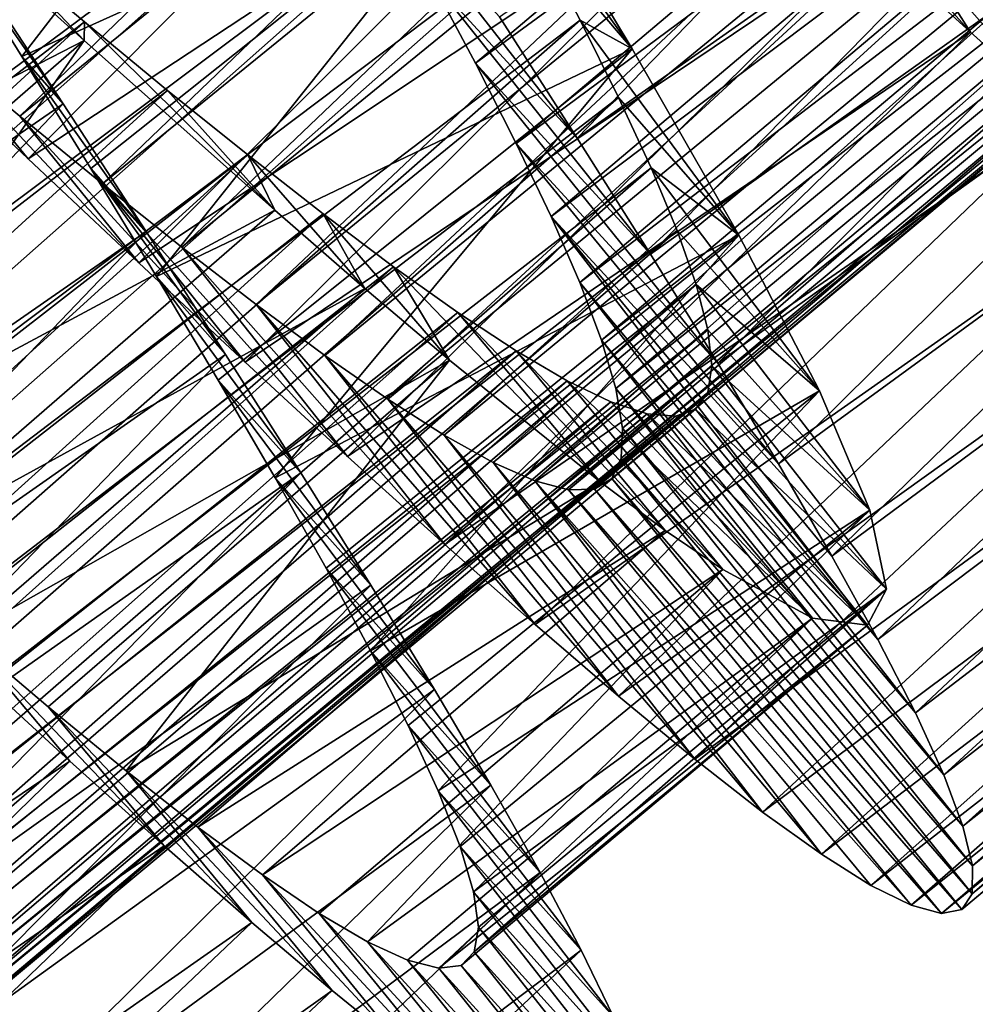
# Model space of a CAD drawing. Header units: millimetres. Extents: x -223 to 138, y -45 to 391.
# Tile 111 of 256: x -208.56 to -204.43, y 66.73 to 70.99. Entities that reach past the tile are written whole.
import ezdxf

# ---------------------------------------------------------------- set-up
doc = ezdxf.new("R2010")
doc.units = ezdxf.units.MM
doc.header["$LTSCALE"] = 65.185185
for name, color, linetype in [('601', 7, 'CONTINUOUS'), ('602', 7, 'CONTINUOUS'), ('603', 7, 'CONTINUOUS'), ('621', 7, 'CONTINUOUS'), ('622', 7, 'CONTINUOUS'), ('623', 7, 'CONTINUOUS')]:
    doc.layers.add(name, color=color, linetype=linetype)

msp = doc.modelspace()

# ---------------------------------------------------------------- linework, layer by layer
at = {"layer": '601', "color": 7, "linetype": 'CONTINUOUS', "true_color": 0xaaaaaa}
for points in [[(-206.488, 70.9973, -46.4356), (-206.152, 70.473, -46.1342), (-207.0072, 71.5675, -44.1504), (-206.488, 70.9973, -46.4356)], [(-207.0072, 71.5675, -44.1504), (-206.152, 70.473, -46.1342), (-206.7904, 71.1715, -43.9078), (-207.0072, 71.5675, -44.1504)], [(-206.152, 70.473, -46.1342), (-205.8353, 69.9712, -45.7719), (-206.7904, 71.1715, -43.9078), (-206.152, 70.473, -46.1342)], [(-206.7904, 71.1715, -43.9078), (-205.8353, 69.9712, -45.7719), (-206.5918, 70.797, -43.6176), (-206.7904, 71.1715, -43.9078)], [(-208.5259, 70.3839, -33.2683), (-209.0176, 70.8501, -33.1121), (-208.9338, 70.8773, -35.5813), (-208.5259, 70.3839, -33.2683)], [(-208.0484, 69.9342, -33.4887), (-208.5259, 70.3839, -33.2683), (-208.9338, 70.8773, -35.5813), (-208.0484, 69.9342, -33.4887)], [(-208.5624, 70.5685, -35.7472), (-208.0484, 69.9342, -33.4887), (-208.9338, 70.8773, -35.5813), (-208.5624, 70.5685, -35.7472)], [(-205.8353, 69.9712, -45.7719), (-205.5436, 69.4995, -45.3543), (-206.5918, 70.797, -43.6176), (-205.8353, 69.9712, -45.7719)], [(-206.5918, 70.797, -43.6176), (-205.5436, 69.4995, -45.3543), (-206.4159, 70.4503, -43.2852), (-206.5918, 70.797, -43.6176)], [(-207.5877, 69.5043, -33.7718), (-208.0484, 69.9342, -33.4887), (-208.5624, 70.5685, -35.7472), (-207.5877, 69.5043, -33.7718)], [(-208.2048, 70.276, -35.9642), (-207.5877, 69.5043, -33.7718), (-208.5624, 70.5685, -35.7472), (-208.2048, 70.276, -35.9642)], [(-205.5436, 69.4995, -45.3543), (-205.2815, 69.0641, -44.8878), (-206.4159, 70.4503, -43.2852), (-205.5436, 69.4995, -45.3543)], [(-206.4159, 70.4503, -43.2852), (-205.2815, 69.0641, -44.8878), (-206.2651, 70.1339, -42.9137), (-206.4159, 70.4503, -43.2852)], [(-207.1447, 69.0962, -34.1166), (-207.5877, 69.5043, -33.7718), (-208.2048, 70.276, -35.9642), (-207.1447, 69.0962, -34.1166)], [(-207.8619, 70.0022, -36.2312), (-207.1447, 69.0962, -34.1166), (-208.2048, 70.276, -35.9642), (-207.8619, 70.0022, -36.2312)], [(-205.0502, 68.6653, -44.3733), (-204.8513, 68.3046, -43.8132), (-206.2651, 70.1339, -42.9137), (-205.0502, 68.6653, -44.3733)], [(-206.2651, 70.1339, -42.9137), (-204.8513, 68.3046, -43.8132), (-206.1411, 69.8488, -42.5052), (-206.2651, 70.1339, -42.9137)], [(-205.2815, 69.0641, -44.8878), (-205.0502, 68.6653, -44.3733), (-206.2651, 70.1339, -42.9137), (-205.2815, 69.0641, -44.8878)], [(-206.7244, 68.7155, -34.5189), (-207.1447, 69.0962, -34.1166), (-207.8619, 70.0022, -36.2312), (-206.7244, 68.7155, -34.5189)], [(-207.5402, 69.7532, -36.5427), (-206.7244, 68.7155, -34.5189), (-207.8619, 70.0022, -36.2312), (-207.5402, 69.7532, -36.5427)], [(-204.8513, 68.3046, -43.8132), (-204.689, 67.9878, -43.2168), (-206.1411, 69.8488, -42.5052), (-204.8513, 68.3046, -43.8132)], [(-206.1411, 69.8488, -42.5052), (-204.689, 67.9878, -43.2168), (-206.0469, 69.5997, -42.0671), (-206.1411, 69.8488, -42.5052)], [(-206.3332, 68.369, -34.9721), (-206.7244, 68.7155, -34.5189), (-207.5402, 69.7532, -36.5427), (-206.3332, 68.369, -34.9721)], [(-207.2431, 69.5333, -36.8945), (-206.3332, 68.369, -34.9721), (-207.5402, 69.7532, -36.5427), (-207.2431, 69.5333, -36.8945)], [(-204.689, 67.9878, -43.2168), (-204.566, 67.7187, -42.5923), (-206.0469, 69.5997, -42.0671), (-204.689, 67.9878, -43.2168)], [(-206.0469, 69.5997, -42.0671), (-204.566, 67.7187, -42.5923), (-205.9849, 69.3898, -41.607), (-206.0469, 69.5997, -42.0671)], [(-205.9726, 68.0591, -35.4736), (-206.3332, 68.369, -34.9721), (-207.2431, 69.5333, -36.8945), (-205.9726, 68.0591, -35.4736)], [(-206.9712, 69.344, -37.2851), (-205.9726, 68.0591, -35.4736), (-207.2431, 69.5333, -36.8945), (-206.9712, 69.344, -37.2851)], [(-204.566, 67.7187, -42.5923), (-204.4833, 67.4977, -41.9422), (-205.9849, 69.3898, -41.607), (-204.566, 67.7187, -42.5923)], [(-205.9849, 69.3898, -41.607), (-204.4833, 67.4977, -41.9422), (-205.9559, 69.219, -41.1258), (-205.9849, 69.3898, -41.607)], [(-205.6435, 67.7874, -36.0215), (-205.9726, 68.0591, -35.4736), (-206.9712, 69.344, -37.2851), (-205.6435, 67.7874, -36.0215)], [(-206.7271, 69.1884, -37.7095), (-205.6435, 67.7874, -36.0215), (-206.9712, 69.344, -37.2851), (-206.7271, 69.1884, -37.7095)], [(-205.9559, 69.219, -41.1258), (-204.442, 67.3257, -41.27), (-205.9611, 69.0885, -40.6287), (-205.9559, 69.219, -41.1258)], [(-204.4833, 67.4977, -41.9422), (-204.442, 67.3257, -41.27), (-205.9559, 69.219, -41.1258), (-204.4833, 67.4977, -41.9422)], [(-205.3496, 67.5581, -36.6085), (-205.6435, 67.7874, -36.0215), (-206.7271, 69.1884, -37.7095), (-205.3496, 67.5581, -36.6085)], [(-206.5147, 69.0702, -38.1598), (-205.3496, 67.5581, -36.6085), (-206.7271, 69.1884, -37.7095), (-206.5147, 69.0702, -38.1598)], [(-205.9611, 69.0885, -40.6287), (-204.4433, 67.205, -40.5863), (-206.0014, 69.0006, -40.1264), (-205.9611, 69.0885, -40.6287)], [(-204.442, 67.3257, -41.27), (-204.4433, 67.205, -40.5863), (-205.9611, 69.0885, -40.6287), (-204.442, 67.3257, -41.27)], [(-205.0956, 67.3756, -37.2242), (-205.3496, 67.5581, -36.6085), (-206.5147, 69.0702, -38.1598), (-205.0956, 67.3756, -37.2242)], [(-206.3351, 68.9911, -38.6318), (-205.0956, 67.3756, -37.2242), (-206.5147, 69.0702, -38.1598), (-206.3351, 68.9911, -38.6318)], [(-206.0014, 69.0006, -40.1264), (-204.4878, 67.1364, -39.9002), (-206.0771, 68.9554, -39.6232), (-206.0014, 69.0006, -40.1264)], [(-204.4433, 67.205, -40.5863), (-204.4878, 67.1364, -39.9002), (-206.0014, 69.0006, -40.1264), (-204.4433, 67.205, -40.5863)], [(-204.8817, 67.2411, -37.8658), (-205.0956, 67.3756, -37.2242), (-206.3351, 68.9911, -38.6318), (-204.8817, 67.2411, -37.8658)], [(-204.7077, 67.1552, -38.5323), (-204.8817, 67.2411, -37.8658), (-206.3351, 68.9911, -38.6318), (-204.7077, 67.1552, -38.5323)], [(-206.1887, 68.9524, -39.1222), (-204.7077, 67.1552, -38.5323), (-206.3351, 68.9911, -38.6318), (-206.1887, 68.9524, -39.1222)], [(-206.0771, 68.9554, -39.6232), (-204.576, 67.12, -39.2141), (-206.1887, 68.9524, -39.1222), (-206.0771, 68.9554, -39.6232)], [(-204.576, 67.12, -39.2141), (-204.7077, 67.1552, -38.5323), (-206.1887, 68.9524, -39.1222), (-204.576, 67.12, -39.2141)], [(-204.4878, 67.1364, -39.9002), (-204.576, 67.12, -39.2141), (-206.0771, 68.9554, -39.6232), (-204.4878, 67.1364, -39.9002)]]:
    msp.add_3dface(points, dxfattribs=at)
at = {"layer": '602', "color": 7, "linetype": 'CONTINUOUS', "true_color": 0xaaaaaa}
for points in [[(-204.8822, 71.3251, -33.9566), (-204.4509, 70.9312, -34.3343), (-205.034, 71.5848, -35.1863), (-204.8822, 71.3251, -33.9566)], [(-205.034, 71.5848, -35.1863), (-204.4509, 70.9312, -34.3343), (-204.6648, 71.2706, -35.5442), (-205.034, 71.5848, -35.1863)], [(-208.3749, 70.6217, -46.7555), (-208.7473, 71.1901, -46.9032), (-208.8642, 71.326, -45.7165), (-208.3749, 70.6217, -46.7555)], [(-208.5534, 70.8259, -45.5856), (-208.3749, 70.6217, -46.7555), (-208.8642, 71.326, -45.7165), (-208.5534, 70.8259, -45.5856)], [(-204.4509, 70.9312, -34.3343), (-204.0463, 70.569, -34.7657), (-204.6648, 71.2706, -35.5442), (-204.4509, 70.9312, -34.3343)], [(-204.6648, 71.2706, -35.5442), (-204.0463, 70.569, -34.7657), (-204.323, 70.9883, -35.9466), (-204.6648, 71.2706, -35.5442)], [(-208.0158, 70.0697, -46.5435), (-208.3749, 70.6217, -46.7555), (-208.5534, 70.8259, -45.5856), (-208.0158, 70.0697, -46.5435)], [(-208.2551, 70.3415, -45.3969), (-208.0158, 70.0697, -46.5435), (-208.5534, 70.8259, -45.5856), (-208.2551, 70.3415, -45.3969)], [(-207.6728, 69.5373, -46.2686), (-208.0158, 70.0697, -46.5435), (-208.2551, 70.3415, -45.3969), (-207.6728, 69.5373, -46.2686)], [(-207.9715, 69.8749, -45.1516), (-207.6728, 69.5373, -46.2686), (-208.2551, 70.3415, -45.3969), (-207.9715, 69.8749, -45.1516)], [(-207.3475, 69.0254, -45.9315), (-207.6728, 69.5373, -46.2686), (-207.9715, 69.8749, -45.1516), (-207.3475, 69.0254, -45.9315)], [(-207.7041, 69.427, -44.8504), (-207.3475, 69.0254, -45.9315), (-207.9715, 69.8749, -45.1516), (-207.7041, 69.427, -44.8504)], [(-207.0445, 68.54, -45.5362), (-207.3475, 69.0254, -45.9315), (-207.7041, 69.427, -44.8504), (-207.0445, 68.54, -45.5362)], [(-207.4581, 69.0046, -44.4979), (-207.0445, 68.54, -45.5362), (-207.7041, 69.427, -44.8504), (-207.4581, 69.0046, -44.4979)], [(-206.7695, 68.0887, -45.0895), (-207.0445, 68.54, -45.5362), (-207.4581, 69.0046, -44.4979), (-206.7695, 68.0887, -45.0895)], [(-207.2379, 68.6135, -44.0997), (-206.7695, 68.0887, -45.0895), (-207.4581, 69.0046, -44.4979), (-207.2379, 68.6135, -44.0997)], [(-206.525, 67.6743, -44.5949), (-206.7695, 68.0887, -45.0895), (-207.2379, 68.6135, -44.0997), (-206.525, 67.6743, -44.5949)], [(-207.0455, 68.2559, -43.6581), (-206.525, 67.6743, -44.5949), (-207.2379, 68.6135, -44.0997), (-207.0455, 68.2559, -43.6581)], [(-208.3465, 67.7786, -34.2791), (-207.9378, 67.4117, -34.7035), (-208.8043, 68.3218, -35.2465), (-208.3465, 67.7786, -34.2791)], [(-208.8043, 68.3218, -35.2465), (-207.9378, 67.4117, -34.7035), (-208.4396, 68.013, -35.6127), (-208.8043, 68.3218, -35.2465)], [(-208.7809, 68.1763, -33.9092), (-208.3465, 67.7786, -34.2791), (-208.8043, 68.3218, -35.2465), (-208.7809, 68.1763, -33.9092)], [(-206.3121, 67.2972, -44.0534), (-206.525, 67.6743, -44.5949), (-207.0455, 68.2559, -43.6581), (-206.3121, 67.2972, -44.0534)], [(-206.8827, 67.9331, -43.1759), (-206.3121, 67.2972, -44.0534), (-207.0455, 68.2559, -43.6581), (-206.8827, 67.9331, -43.1759)], [(-207.9378, 67.4117, -34.7035), (-207.5595, 67.0804, -35.1771), (-208.4396, 68.013, -35.6127), (-207.9378, 67.4117, -34.7035)], [(-208.4396, 68.013, -35.6127), (-207.5595, 67.0804, -35.1771), (-208.1022, 67.7361, -36.0235), (-208.4396, 68.013, -35.6127)], [(-206.1341, 66.9614, -43.4711), (-206.3121, 67.2972, -44.0534), (-206.8827, 67.9331, -43.1759), (-206.1341, 66.9614, -43.4711)], [(-206.7527, 67.6497, -42.6607), (-206.1341, 66.9614, -43.4711), (-206.8827, 67.9331, -43.1759), (-206.7527, 67.6497, -42.6607)], [(-207.5595, 67.0804, -35.1771), (-207.212, 66.7864, -35.6982), (-208.1022, 67.7361, -36.0235), (-207.5595, 67.0804, -35.1771)], [(-208.1022, 67.7361, -36.0235), (-207.212, 66.7864, -35.6982), (-207.7928, 67.493, -36.4771), (-208.1022, 67.7361, -36.0235)], [(-205.9944, 66.6721, -42.8579), (-206.1341, 66.9614, -43.4711), (-206.7527, 67.6497, -42.6607), (-205.9944, 66.6721, -42.8579)], [(-206.6583, 67.4097, -42.1211), (-205.9944, 66.6721, -42.8579), (-206.7527, 67.6497, -42.6607), (-206.6583, 67.4097, -42.1211)], [(-207.212, 66.7864, -35.6982), (-206.8972, 66.5319, -36.2636), (-207.7928, 67.493, -36.4771), (-207.212, 66.7864, -35.6982)], [(-207.7928, 67.493, -36.4771), (-206.8972, 66.5319, -36.2636), (-207.5132, 67.2861, -36.9699), (-207.7928, 67.493, -36.4771)], [(-205.8946, 66.4308, -42.2181), (-205.9944, 66.6721, -42.8579), (-206.6583, 67.4097, -42.1211), (-205.8946, 66.4308, -42.2181)], [(-206.6002, 67.213, -41.5581), (-205.8946, 66.4308, -42.2181), (-206.6583, 67.4097, -42.1211), (-206.6002, 67.213, -41.5581)], [(-206.8972, 66.5319, -36.2636), (-206.6197, 66.322, -36.8636), (-207.5132, 67.2861, -36.9699), (-206.8972, 66.5319, -36.2636)], [(-207.5132, 67.2861, -36.9699), (-206.6197, 66.322, -36.8636), (-207.2679, 67.1199, -37.4926), (-207.5132, 67.2861, -36.9699)], [(-205.8358, 66.238, -41.5542), (-205.8946, 66.4308, -42.2181), (-206.6002, 67.213, -41.5581), (-205.8358, 66.238, -41.5542)], [(-206.5794, 67.0602, -40.975), (-205.8358, 66.238, -41.5542), (-206.6002, 67.213, -41.5581), (-206.5794, 67.0602, -40.975)], [(-206.6197, 66.322, -36.8636), (-206.3822, 66.1593, -37.4913), (-207.2679, 67.1199, -37.4926), (-206.6197, 66.322, -36.8636)], [(-207.2679, 67.1199, -37.4926), (-206.3822, 66.1593, -37.4913), (-207.0589, 66.9966, -38.0395), (-207.2679, 67.1199, -37.4926)], [(-206.5973, 66.9539, -40.383), (-205.8191, 66.0955, -40.8737), (-206.5794, 67.0602, -40.975), (-206.5973, 66.9539, -40.383)], [(-205.8191, 66.0955, -40.8737), (-205.8358, 66.238, -41.5542), (-206.5794, 67.0602, -40.975), (-205.8191, 66.0955, -40.8737)], [(-206.3822, 66.1593, -37.4913), (-206.1847, 66.0449, -38.1449), (-207.0589, 66.9966, -38.0395), (-206.3822, 66.1593, -37.4913)], [(-207.0589, 66.9966, -38.0395), (-206.1847, 66.0449, -38.1449), (-206.886, 66.917, -38.6094), (-207.0589, 66.9966, -38.0395)], [(-206.6541, 66.8948, -39.7893), (-205.8454, 66.0051, -40.1889), (-206.5973, 66.9539, -40.383), (-206.6541, 66.8948, -39.7893)], [(-205.8454, 66.0051, -40.1889), (-205.8191, 66.0955, -40.8737), (-206.5973, 66.9539, -40.383), (-205.8454, 66.0051, -40.1889)], [(-206.1847, 66.0449, -38.1449), (-206.0283, 65.9802, -38.8193), (-206.886, 66.917, -38.6094), (-206.1847, 66.0449, -38.1449)], [(-206.886, 66.917, -38.6094), (-206.0283, 65.9802, -38.8193), (-206.7504, 66.8827, -39.1962), (-206.886, 66.917, -38.6094)], [(-206.7504, 66.8827, -39.1962), (-205.915, 65.9668, -39.5037), (-206.6541, 66.8948, -39.7893), (-206.7504, 66.8827, -39.1962)], [(-206.0283, 65.9802, -38.8193), (-205.915, 65.9668, -39.5037), (-206.7504, 66.8827, -39.1962), (-206.0283, 65.9802, -38.8193)], [(-205.915, 65.9668, -39.5037), (-205.8454, 66.0051, -40.1889), (-206.6541, 66.8948, -39.7893), (-205.915, 65.9668, -39.5037)]]:
    msp.add_3dface(points, dxfattribs=at)
at = {"layer": '603', "color": 7, "linetype": 'CONTINUOUS', "true_color": 0xaaaaaa}
for points in [[(-209.5162, 71.3248, -33.0227), (-209.0176, 70.8501, -33.1121), (-206.7796, 73.1089, -33.0646), (-209.5162, 71.3248, -33.0227)], [(-209.0176, 70.8501, -33.1121), (-206.2839, 72.6378, -33.1918), (-206.7796, 73.1089, -33.0646), (-209.0176, 70.8501, -33.1121)], [(-206.152, 70.473, -46.1342), (-206.488, 70.9973, -46.4356), (-203.8813, 72.8144, -46.3101), (-206.152, 70.473, -46.1342)], [(-206.152, 70.473, -46.1342), (-203.8813, 72.8144, -46.3101), (-203.5533, 72.2994, -45.9814), (-206.152, 70.473, -46.1342)], [(-209.0176, 70.8501, -33.1121), (-208.5259, 70.3839, -33.2683), (-206.2839, 72.6378, -33.1918), (-209.0176, 70.8501, -33.1121)], [(-208.5259, 70.3839, -33.2683), (-205.8001, 72.1806, -33.3841), (-206.2839, 72.6378, -33.1918), (-208.5259, 70.3839, -33.2683)], [(-205.8353, 69.9712, -45.7719), (-206.152, 70.473, -46.1342), (-203.5533, 72.2994, -45.9814), (-205.8353, 69.9712, -45.7719)], [(-205.8353, 69.9712, -45.7719), (-203.5533, 72.2994, -45.9814), (-203.2469, 71.8098, -45.5937), (-205.8353, 69.9712, -45.7719)], [(-208.5259, 70.3839, -33.2683), (-208.0484, 69.9342, -33.4887), (-205.8001, 72.1806, -33.3841), (-208.5259, 70.3839, -33.2683)], [(-208.0484, 69.9342, -33.4887), (-205.333, 71.7428, -33.6391), (-205.8001, 72.1806, -33.3841), (-208.0484, 69.9342, -33.4887)], [(-205.5436, 69.4995, -45.3543), (-205.8353, 69.9712, -45.7719), (-203.2469, 71.8098, -45.5937), (-205.5436, 69.4995, -45.3543)], [(-205.5436, 69.4995, -45.3543), (-203.2469, 71.8098, -45.5937), (-202.9678, 71.3536, -45.1539), (-205.5436, 69.4995, -45.3543)], [(-208.0484, 69.9342, -33.4887), (-207.5877, 69.5043, -33.7718), (-205.333, 71.7428, -33.6391), (-208.0484, 69.9342, -33.4887)], [(-207.5877, 69.5043, -33.7718), (-204.8822, 71.3251, -33.9566), (-205.333, 71.7428, -33.6391), (-207.5877, 69.5043, -33.7718)], [(-205.2815, 69.0641, -44.8878), (-205.5436, 69.4995, -45.3543), (-202.9678, 71.3536, -45.1539), (-205.2815, 69.0641, -44.8878)], [(-205.2815, 69.0641, -44.8878), (-202.9678, 71.3536, -45.1539), (-202.7192, 70.9343, -44.666), (-205.2815, 69.0641, -44.8878)], [(-207.5877, 69.5043, -33.7718), (-207.1447, 69.0962, -34.1166), (-204.8822, 71.3251, -33.9566), (-207.5877, 69.5043, -33.7718)], [(-207.1447, 69.0962, -34.1166), (-204.4509, 70.9312, -34.3343), (-204.8822, 71.3251, -33.9566), (-207.1447, 69.0962, -34.1166)], [(-210.9922, 68.8169, -46.828), (-208.7473, 71.1901, -46.9032), (-208.3749, 70.6217, -46.7555), (-210.9922, 68.8169, -46.828)], [(-207.1447, 69.0962, -34.1166), (-206.7244, 68.7155, -34.5189), (-204.4509, 70.9312, -34.3343), (-207.1447, 69.0962, -34.1166)], [(-206.7244, 68.7155, -34.5189), (-204.0463, 70.569, -34.7657), (-204.4509, 70.9312, -34.3343), (-206.7244, 68.7155, -34.5189)], [(-205.0502, 68.6653, -44.3733), (-205.2815, 69.0641, -44.8878), (-202.7192, 70.9343, -44.666), (-205.0502, 68.6653, -44.3733)], [(-205.0502, 68.6653, -44.3733), (-202.7192, 70.9343, -44.666), (-202.5019, 70.552, -44.1308), (-205.0502, 68.6653, -44.3733)], [(-210.6264, 68.2566, -46.6436), (-210.9922, 68.8169, -46.828), (-208.3749, 70.6217, -46.7555), (-210.6264, 68.2566, -46.6436)], [(-210.6264, 68.2566, -46.6436), (-208.3749, 70.6217, -46.7555), (-208.0158, 70.0697, -46.5435), (-210.6264, 68.2566, -46.6436)], [(-206.7244, 68.7155, -34.5189), (-206.3332, 68.369, -34.9721), (-204.0463, 70.569, -34.7657), (-206.7244, 68.7155, -34.5189)], [(-206.3332, 68.369, -34.9721), (-203.6721, 70.2427, -35.246), (-204.0463, 70.569, -34.7657), (-206.3332, 68.369, -34.9721)], [(-204.8513, 68.3046, -43.8132), (-205.0502, 68.6653, -44.3733), (-202.5019, 70.552, -44.1308), (-204.8513, 68.3046, -43.8132)], [(-204.8513, 68.3046, -43.8132), (-202.5019, 70.552, -44.1308), (-202.3187, 70.21, -43.5535), (-204.8513, 68.3046, -43.8132)], [(-206.3332, 68.369, -34.9721), (-205.9726, 68.0591, -35.4736), (-203.6721, 70.2427, -35.246), (-206.3332, 68.369, -34.9721)], [(-205.9726, 68.0591, -35.4736), (-203.3289, 69.9539, -35.7736), (-203.6721, 70.2427, -35.246), (-205.9726, 68.0591, -35.4736)], [(-204.689, 67.9878, -43.2168), (-204.8513, 68.3046, -43.8132), (-202.3187, 70.21, -43.5535), (-204.689, 67.9878, -43.2168)], [(-204.689, 67.9878, -43.2168), (-202.3187, 70.21, -43.5535), (-202.1736, 69.9141, -42.9441), (-204.689, 67.9878, -43.2168)], [(-210.2761, 67.7154, -46.3959), (-210.6264, 68.2566, -46.6436), (-208.0158, 70.0697, -46.5435), (-210.2761, 67.7154, -46.3959)], [(-210.2761, 67.7154, -46.3959), (-208.0158, 70.0697, -46.5435), (-207.6728, 69.5373, -46.2686), (-210.2761, 67.7154, -46.3959)], [(-205.9726, 68.0591, -35.4736), (-205.6435, 67.7874, -36.0215), (-203.3289, 69.9539, -35.7736), (-205.9726, 68.0591, -35.4736)], [(-205.6435, 67.7874, -36.0215), (-203.0189, 69.7053, -36.3444), (-203.3289, 69.9539, -35.7736), (-205.6435, 67.7874, -36.0215)], [(-204.566, 67.7187, -42.5923), (-204.689, 67.9878, -43.2168), (-202.1736, 69.9141, -42.9441), (-204.566, 67.7187, -42.5923)], [(-204.566, 67.7187, -42.5923), (-202.1736, 69.9141, -42.9441), (-202.0683, 69.6662, -42.3079), (-204.566, 67.7187, -42.5923)], [(-205.6435, 67.7874, -36.0215), (-205.3496, 67.5581, -36.6085), (-203.0189, 69.7053, -36.3444), (-205.6435, 67.7874, -36.0215)], [(-205.3496, 67.5581, -36.6085), (-202.7469, 69.5017, -36.9484), (-203.0189, 69.7053, -36.3444), (-205.3496, 67.5581, -36.6085)], [(-204.4833, 67.4977, -41.9422), (-204.566, 67.7187, -42.5923), (-202.0683, 69.6662, -42.3079), (-204.4833, 67.4977, -41.9422)], [(-204.4833, 67.4977, -41.9422), (-202.0683, 69.6662, -42.3079), (-202.0037, 69.4667, -41.647), (-204.4833, 67.4977, -41.9422)], [(-209.9429, 67.1944, -46.0858), (-210.2761, 67.7154, -46.3959), (-207.6728, 69.5373, -46.2686), (-209.9429, 67.1944, -46.0858)], [(-209.9429, 67.1944, -46.0858), (-207.6728, 69.5373, -46.2686), (-207.3475, 69.0254, -45.9315), (-209.9429, 67.1944, -46.0858)], [(-205.3496, 67.5581, -36.6085), (-205.0956, 67.3756, -37.2242), (-202.7469, 69.5017, -36.9484), (-205.3496, 67.5581, -36.6085)], [(-205.0956, 67.3756, -37.2242), (-202.515, 69.3457, -37.5796), (-202.7469, 69.5017, -36.9484), (-205.0956, 67.3756, -37.2242)], [(-204.442, 67.3257, -41.27), (-204.4833, 67.4977, -41.9422), (-202.0037, 69.4667, -41.647), (-204.442, 67.3257, -41.27)], [(-204.442, 67.3257, -41.27), (-202.0037, 69.4667, -41.647), (-201.9811, 69.317, -40.9681), (-204.442, 67.3257, -41.27)], [(-205.0956, 67.3756, -37.2242), (-204.8817, 67.2411, -37.8658), (-202.515, 69.3457, -37.5796), (-205.0956, 67.3756, -37.2242)], [(-204.8817, 67.2411, -37.8658), (-202.3231, 69.238, -38.2365), (-202.515, 69.3457, -37.5796), (-204.8817, 67.2411, -37.8658)], [(-204.4433, 67.205, -40.5863), (-204.442, 67.3257, -41.27), (-201.9811, 69.317, -40.9681), (-204.4433, 67.205, -40.5863)], [(-204.4433, 67.205, -40.5863), (-201.9811, 69.317, -40.9681), (-202.0015, 69.2194, -40.2833), (-204.4433, 67.205, -40.5863)], [(-204.8817, 67.2411, -37.8658), (-204.7077, 67.1552, -38.5323), (-202.3231, 69.238, -38.2365), (-204.8817, 67.2411, -37.8658)], [(-204.7077, 67.1552, -38.5323), (-202.1724, 69.1803, -38.9131), (-202.3231, 69.238, -38.2365), (-204.7077, 67.1552, -38.5323)], [(-204.4878, 67.1364, -39.9002), (-204.4433, 67.205, -40.5863), (-202.0015, 69.2194, -40.2833), (-204.4878, 67.1364, -39.9002)], [(-204.4878, 67.1364, -39.9002), (-202.0015, 69.2194, -40.2833), (-202.0651, 69.174, -39.5979), (-204.4878, 67.1364, -39.9002)], [(-204.7077, 67.1552, -38.5323), (-204.576, 67.12, -39.2141), (-202.1724, 69.1803, -38.9131), (-204.7077, 67.1552, -38.5323)], [(-204.576, 67.12, -39.2141), (-202.0651, 69.174, -39.5979), (-202.1724, 69.1803, -38.9131), (-204.576, 67.12, -39.2141)], [(-204.576, 67.12, -39.2141), (-204.4878, 67.1364, -39.9002), (-202.0651, 69.174, -39.5979), (-204.576, 67.12, -39.2141)], [(-209.6295, 66.6964, -45.7151), (-209.9429, 67.1944, -46.0858), (-207.3475, 69.0254, -45.9315), (-209.6295, 66.6964, -45.7151)], [(-209.6295, 66.6964, -45.7151), (-207.3475, 69.0254, -45.9315), (-207.0445, 68.54, -45.5362), (-209.6295, 66.6964, -45.7151)], [(-209.3417, 66.2296, -45.2901), (-209.6295, 66.6964, -45.7151), (-207.0445, 68.54, -45.5362), (-209.3417, 66.2296, -45.2901)], [(-209.3417, 66.2296, -45.2901), (-207.0445, 68.54, -45.5362), (-206.7695, 68.0887, -45.0895), (-209.3417, 66.2296, -45.2901)], [(-211.0448, 65.9483, -34.0634), (-208.3465, 67.7786, -34.2791), (-208.7809, 68.1763, -33.9092), (-211.0448, 65.9483, -34.0634)], [(-209.0836, 65.7987, -44.8157), (-209.3417, 66.2296, -45.2901), (-206.7695, 68.0887, -45.0895), (-209.0836, 65.7987, -44.8157)], [(-209.0836, 65.7987, -44.8157), (-206.7695, 68.0887, -45.0895), (-206.525, 67.6743, -44.5949), (-209.0836, 65.7987, -44.8157)], [(-211.0448, 65.9483, -34.0634), (-210.6207, 65.5631, -34.458), (-208.3465, 67.7786, -34.2791), (-211.0448, 65.9483, -34.0634)], [(-210.6207, 65.5631, -34.458), (-207.9378, 67.4117, -34.7035), (-208.3465, 67.7786, -34.2791), (-210.6207, 65.5631, -34.458)], [(-208.8565, 65.4047, -44.2936), (-209.0836, 65.7987, -44.8157), (-206.525, 67.6743, -44.5949), (-208.8565, 65.4047, -44.2936)], [(-208.8565, 65.4047, -44.2936), (-206.525, 67.6743, -44.5949), (-206.3121, 67.2972, -44.0534), (-208.8565, 65.4047, -44.2936)], [(-210.6207, 65.5631, -34.458), (-210.2256, 65.2119, -34.9035), (-207.9378, 67.4117, -34.7035), (-210.6207, 65.5631, -34.458)], [(-210.2256, 65.2119, -34.9035), (-207.5595, 67.0804, -35.1771), (-207.9378, 67.4117, -34.7035), (-210.2256, 65.2119, -34.9035)], [(-208.6628, 65.0501, -43.7275), (-208.8565, 65.4047, -44.2936), (-206.3121, 67.2972, -44.0534), (-208.6628, 65.0501, -43.7275)], [(-208.6628, 65.0501, -43.7275), (-206.3121, 67.2972, -44.0534), (-206.1341, 66.9614, -43.4711), (-208.6628, 65.0501, -43.7275)], [(-210.2256, 65.2119, -34.9035), (-209.8614, 64.8973, -35.3969), (-207.5595, 67.0804, -35.1771), (-210.2256, 65.2119, -34.9035)], [(-209.8614, 64.8973, -35.3969), (-207.212, 66.7864, -35.6982), (-207.5595, 67.0804, -35.1771), (-209.8614, 64.8973, -35.3969)], [(-208.5062, 64.7404, -43.127), (-208.6628, 65.0501, -43.7275), (-206.1341, 66.9614, -43.4711), (-208.5062, 64.7404, -43.127)], [(-208.5062, 64.7404, -43.127), (-206.1341, 66.9614, -43.4711), (-205.9944, 66.6721, -42.8579), (-208.5062, 64.7404, -43.127)], [(-209.8614, 64.8973, -35.3969), (-209.5277, 64.62, -35.9378), (-207.212, 66.7864, -35.6982), (-209.8614, 64.8973, -35.3969)], [(-209.5277, 64.62, -35.9378), (-206.8972, 66.5319, -36.2636), (-207.212, 66.7864, -35.6982), (-209.5277, 64.62, -35.9378)]]:
    msp.add_3dface(points, dxfattribs=at)
at = {"layer": '621', "color": 7, "linetype": 'CONTINUOUS', "true_color": 0xaaaaaa}
for points in [[(-208.9338, 70.8773, -35.5813), (-209.3173, 71.1998, -35.4677), (-205.0268, 74.667, -35.484), (-208.9338, 70.8773, -35.5813)], [(-204.6471, 74.3483, -35.6063), (-208.9338, 70.8773, -35.5813), (-205.0268, 74.667, -35.484), (-204.6471, 74.3483, -35.6063)], [(-208.5624, 70.5685, -35.7472), (-208.9338, 70.8773, -35.5813), (-204.6471, 74.3483, -35.6063), (-208.5624, 70.5685, -35.7472)], [(-204.2795, 74.0433, -35.7803), (-208.5624, 70.5685, -35.7472), (-204.6471, 74.3483, -35.6063), (-204.2795, 74.0433, -35.7803)], [(-206.7904, 71.1715, -43.9078), (-206.5918, 70.797, -43.6176), (-202.3846, 74.3501, -43.6412), (-206.7904, 71.1715, -43.9078)], [(-202.3846, 74.3501, -43.6412), (-206.5918, 70.797, -43.6176), (-202.2078, 74.0029, -43.3137), (-202.3846, 74.3501, -43.6412)], [(-212.3987, 71.0748, -44.4676), (-212.1471, 70.6368, -44.5609), (-208.0084, 74.306, -44.5364), (-212.3987, 71.0748, -44.4676)], [(-208.0084, 74.306, -44.5364), (-212.1471, 70.6368, -44.5609), (-207.7552, 73.8672, -44.5925), (-208.0084, 74.306, -44.5364)], [(-208.2048, 70.276, -35.9642), (-208.5624, 70.5685, -35.7472), (-204.2795, 74.0433, -35.7803), (-208.2048, 70.276, -35.9642)], [(-203.9253, 73.7547, -36.0051), (-208.2048, 70.276, -35.9642), (-204.2795, 74.0433, -35.7803), (-203.9253, 73.7547, -36.0051)], [(-206.5918, 70.797, -43.6176), (-206.4159, 70.4503, -43.2852), (-202.2078, 74.0029, -43.3137), (-206.5918, 70.797, -43.6176)], [(-202.2078, 74.0029, -43.3137), (-206.4159, 70.4503, -43.2852), (-202.0555, 73.6853, -42.947), (-202.2078, 74.0029, -43.3137)], [(-212.1471, 70.6368, -44.5609), (-211.8917, 70.1948, -44.599), (-207.7552, 73.8672, -44.5925), (-212.1471, 70.6368, -44.5609)], [(-207.7552, 73.8672, -44.5925), (-211.8917, 70.1948, -44.599), (-207.5012, 73.4281, -44.5937), (-207.7552, 73.8672, -44.5925)], [(-207.8619, 70.0022, -36.2312), (-208.2048, 70.276, -35.9642), (-203.9253, 73.7547, -36.0051), (-207.8619, 70.0022, -36.2312)], [(-203.5873, 73.4859, -36.2783), (-207.8619, 70.0022, -36.2312), (-203.9253, 73.7547, -36.0051), (-203.5873, 73.4859, -36.2783)], [(-206.4159, 70.4503, -43.2852), (-206.2651, 70.1339, -42.9137), (-202.0555, 73.6853, -42.947), (-206.4159, 70.4503, -43.2852)], [(-202.0555, 73.6853, -42.947), (-206.2651, 70.1339, -42.9137), (-201.9296, 73.3987, -42.5434), (-202.0555, 73.6853, -42.947)], [(-207.5402, 69.7532, -36.5427), (-207.8619, 70.0022, -36.2312), (-203.5873, 73.4859, -36.2783), (-207.5402, 69.7532, -36.5427)], [(-203.2706, 73.2424, -36.5951), (-207.5402, 69.7532, -36.5427), (-203.5873, 73.4859, -36.2783), (-203.2706, 73.2424, -36.5951)], [(-211.8917, 70.1948, -44.599), (-211.636, 69.7526, -44.5816), (-207.5012, 73.4281, -44.5937), (-211.8917, 70.1948, -44.599)], [(-207.5012, 73.4281, -44.5937), (-211.636, 69.7526, -44.5816), (-207.2481, 72.9895, -44.5402), (-207.5012, 73.4281, -44.5937)], [(-206.2651, 70.1339, -42.9137), (-206.1411, 69.8488, -42.5052), (-201.9296, 73.3987, -42.5434), (-206.2651, 70.1339, -42.9137)], [(-201.9296, 73.3987, -42.5434), (-206.1411, 69.8488, -42.5052), (-201.833, 73.1471, -42.1097), (-201.9296, 73.3987, -42.5434)], [(-207.2431, 69.5333, -36.8945), (-207.5402, 69.7532, -36.5427), (-203.2706, 73.2424, -36.5951), (-207.2431, 69.5333, -36.8945)], [(-202.9786, 73.0279, -36.9516), (-207.2431, 69.5333, -36.8945), (-203.2706, 73.2424, -36.5951), (-202.9786, 73.0279, -36.9516)], [(-206.1411, 69.8488, -42.5052), (-206.0469, 69.5997, -42.0671), (-201.833, 73.1471, -42.1097), (-206.1411, 69.8488, -42.5052)], [(-201.833, 73.1471, -42.1097), (-206.0469, 69.5997, -42.0671), (-201.768, 72.934, -41.6527), (-201.833, 73.1471, -42.1097)], [(-206.9712, 69.344, -37.2851), (-207.2431, 69.5333, -36.8945), (-202.9786, 73.0279, -36.9516), (-206.9712, 69.344, -37.2851)], [(-202.712, 72.8444, -37.3456), (-206.9712, 69.344, -37.2851), (-202.9786, 73.0279, -36.9516), (-202.712, 72.8444, -37.3456)], [(-211.636, 69.7526, -44.5816), (-211.3824, 69.3124, -44.5088), (-207.2481, 72.9895, -44.5402), (-211.636, 69.7526, -44.5816)], [(-207.2481, 72.9895, -44.5402), (-211.3824, 69.3124, -44.5088), (-206.9996, 72.5559, -44.4324), (-207.2481, 72.9895, -44.5402)], [(-206.0469, 69.5997, -42.0671), (-205.9849, 69.3898, -41.607), (-201.768, 72.934, -41.6527), (-206.0469, 69.5997, -42.0671)], [(-201.768, 72.934, -41.6527), (-205.9849, 69.3898, -41.607), (-201.7358, 72.7599, -41.1754), (-201.768, 72.934, -41.6527)], [(-206.7271, 69.1884, -37.7095), (-206.9712, 69.344, -37.2851), (-202.712, 72.8444, -37.3456), (-206.7271, 69.1884, -37.7095)], [(-202.4734, 72.6947, -37.7721), (-206.7271, 69.1884, -37.7095), (-202.712, 72.8444, -37.3456), (-202.4734, 72.6947, -37.7721)], [(-205.9849, 69.3898, -41.607), (-205.9559, 69.219, -41.1258), (-201.7358, 72.7599, -41.1754), (-205.9849, 69.3898, -41.607)], [(-201.7358, 72.7599, -41.1754), (-205.9559, 69.219, -41.1258), (-201.7374, 72.6259, -40.6821), (-201.7358, 72.7599, -41.1754)], [(-206.5147, 69.0702, -38.1598), (-206.7271, 69.1884, -37.7095), (-202.4734, 72.6947, -37.7721), (-206.5147, 69.0702, -38.1598)], [(-202.2668, 72.5825, -38.2228), (-206.5147, 69.0702, -38.1598), (-202.4734, 72.6947, -37.7721), (-202.2668, 72.5825, -38.2228)], [(-205.9559, 69.219, -41.1258), (-205.9611, 69.0885, -40.6287), (-201.7374, 72.6259, -40.6821), (-205.9559, 69.219, -41.1258)], [(-201.7374, 72.6259, -40.6821), (-205.9611, 69.0885, -40.6287), (-201.7737, 72.5338, -40.1825), (-201.7374, 72.6259, -40.6821)], [(-206.3351, 68.9911, -38.6318), (-206.5147, 69.0702, -38.1598), (-202.2668, 72.5825, -38.2228), (-206.3351, 68.9911, -38.6318)], [(-202.0928, 72.5093, -38.6942), (-206.3351, 68.9911, -38.6318), (-202.2668, 72.5825, -38.2228), (-202.0928, 72.5093, -38.6942)], [(-211.3824, 69.3124, -44.5088), (-211.1358, 68.8805, -44.3819), (-206.9996, 72.5559, -44.4324), (-211.3824, 69.3124, -44.5088)], [(-206.9996, 72.5559, -44.4324), (-211.1358, 68.8805, -44.3819), (-206.7618, 72.136, -44.2726), (-206.9996, 72.5559, -44.4324)], [(-205.9611, 69.0885, -40.6287), (-206.0014, 69.0006, -40.1264), (-201.7737, 72.5338, -40.1825), (-205.9611, 69.0885, -40.6287)], [(-201.7737, 72.5338, -40.1825), (-206.0014, 69.0006, -40.1264), (-201.8448, 72.484, -39.6826), (-201.7737, 72.5338, -40.1825)], [(-206.1887, 68.9524, -39.1222), (-206.3351, 68.9911, -38.6318), (-202.0928, 72.5093, -38.6942), (-206.1887, 68.9524, -39.1222)], [(-201.9514, 72.476, -39.1841), (-206.1887, 68.9524, -39.1222), (-202.0928, 72.5093, -38.6942), (-201.9514, 72.476, -39.1841)], [(-206.0771, 68.9554, -39.6232), (-206.1887, 68.9524, -39.1222), (-201.9514, 72.476, -39.1841), (-206.0771, 68.9554, -39.6232)], [(-206.0014, 69.0006, -40.1264), (-206.0771, 68.9554, -39.6232), (-201.8448, 72.484, -39.6826), (-206.0014, 69.0006, -40.1264)], [(-201.8448, 72.484, -39.6826), (-206.0771, 68.9554, -39.6232), (-201.9514, 72.476, -39.1841), (-201.8448, 72.484, -39.6826)], [(-211.1358, 68.8805, -44.3819), (-210.9012, 68.4637, -44.2029), (-206.7618, 72.136, -44.2726), (-211.1358, 68.8805, -44.3819)], [(-206.7618, 72.136, -44.2726), (-210.9012, 68.4637, -44.2029), (-206.5373, 71.7319, -44.062), (-206.7618, 72.136, -44.2726)], [(-210.9012, 68.4637, -44.2029), (-210.6807, 68.0637, -43.973), (-206.5373, 71.7319, -44.062), (-210.9012, 68.4637, -44.2029)], [(-206.5373, 71.7319, -44.062), (-210.6807, 68.0637, -43.973), (-206.3279, 71.3453, -43.8017), (-206.5373, 71.7319, -44.062)], [(-210.6807, 68.0637, -43.973), (-210.4771, 67.6831, -43.6941), (-206.3279, 71.3453, -43.8017), (-210.6807, 68.0637, -43.973)], [(-206.3279, 71.3453, -43.8017), (-210.4771, 67.6831, -43.6941), (-206.1386, 70.9828, -43.4965), (-206.3279, 71.3453, -43.8017)], [(-208.2835, 70.9757, -35.6945), (-212.6781, 67.5942, -35.6177), (-208.6569, 71.2874, -35.544), (-208.2835, 70.9757, -35.6945)], [(-212.3095, 67.2889, -35.7966), (-212.6781, 67.5942, -35.6177), (-208.2835, 70.9757, -35.6945), (-212.3095, 67.2889, -35.7966)], [(-207.9232, 70.6795, -35.8961), (-212.3095, 67.2889, -35.7966), (-208.2835, 70.9757, -35.6945), (-207.9232, 70.6795, -35.8961)], [(-210.4771, 67.6831, -43.6941), (-210.2954, 67.3295, -43.3723), (-206.1386, 70.9828, -43.4965), (-210.4771, 67.6831, -43.6941)], [(-206.1386, 70.9828, -43.4965), (-210.2954, 67.3295, -43.3723), (-205.9727, 70.649, -43.1508), (-206.1386, 70.9828, -43.4965)], [(-211.9549, 67.0004, -36.0266), (-212.3095, 67.2889, -35.7966), (-207.9232, 70.6795, -35.8961), (-211.9549, 67.0004, -36.0266)], [(-207.5771, 70.4009, -36.1477), (-211.9549, 67.0004, -36.0266), (-207.9232, 70.6795, -35.8961), (-207.5771, 70.4009, -36.1477)], [(-210.2954, 67.3295, -43.3723), (-210.1385, 67.0059, -43.0111), (-205.9727, 70.649, -43.1508), (-210.2954, 67.3295, -43.3723)], [(-205.9727, 70.649, -43.1508), (-210.1385, 67.0059, -43.0111), (-205.8323, 70.3452, -42.7667), (-205.9727, 70.649, -43.1508)], [(-211.6167, 66.7321, -36.3054), (-211.9549, 67.0004, -36.0266), (-207.5771, 70.4009, -36.1477), (-211.6167, 66.7321, -36.3054)], [(-207.25, 70.1452, -36.4453), (-211.6167, 66.7321, -36.3054), (-207.5771, 70.4009, -36.1477), (-207.25, 70.1452, -36.4453)], [(-210.1385, 67.0059, -43.0111), (-210.0074, 66.7126, -42.6114), (-205.8323, 70.3452, -42.7667), (-210.1385, 67.0059, -43.0111)], [(-205.8323, 70.3452, -42.7667), (-210.0074, 66.7126, -42.6114), (-205.7194, 70.0741, -42.3484), (-205.8323, 70.3452, -42.7667)], [(-211.3009, 66.4902, -36.6274), (-211.6167, 66.7321, -36.3054), (-207.25, 70.1452, -36.4453), (-211.3009, 66.4902, -36.6274)], [(-206.9466, 69.9172, -36.7839), (-211.3009, 66.4902, -36.6274), (-207.25, 70.1452, -36.4453), (-206.9466, 69.9172, -36.7839)], [(-210.0074, 66.7126, -42.6114), (-209.9054, 66.4539, -42.1799), (-205.7194, 70.0741, -42.3484), (-210.0074, 66.7126, -42.6114)], [(-205.7194, 70.0741, -42.3484), (-209.9054, 66.4539, -42.1799), (-205.637, 69.8399, -41.9035), (-205.7194, 70.0741, -42.3484)], [(-211.0103, 66.2779, -36.9889), (-211.3009, 66.4902, -36.6274), (-206.9466, 69.9172, -36.7839), (-211.0103, 66.2779, -36.9889)], [(-206.6682, 69.7192, -37.1612), (-211.0103, 66.2779, -36.9889), (-206.9466, 69.9172, -36.7839), (-206.6682, 69.7192, -37.1612)], [(-209.9054, 66.4539, -42.1799), (-209.8351, 66.2337, -41.7242), (-205.637, 69.8399, -41.9035), (-209.9054, 66.4539, -42.1799)], [(-205.637, 69.8399, -41.9035), (-209.8351, 66.2337, -41.7242), (-205.5869, 69.6446, -41.437), (-205.637, 69.8399, -41.9035)], [(-210.7451, 66.0968, -37.3884), (-211.0103, 66.2779, -36.9889), (-206.6682, 69.7192, -37.1612), (-210.7451, 66.0968, -37.3884)], [(-206.4163, 69.5536, -37.5738), (-210.7451, 66.0968, -37.3884), (-206.6682, 69.7192, -37.1612), (-206.4163, 69.5536, -37.5738)], [(-209.8351, 66.2337, -41.7242), (-209.7977, 66.0527, -41.2472), (-205.5869, 69.6446, -41.437), (-209.8351, 66.2337, -41.7242)], [(-205.5869, 69.6446, -41.437), (-209.7977, 66.0527, -41.2472), (-205.57, 69.4886, -40.9516), (-205.5869, 69.6446, -41.437)], [(-210.5086, 65.9502, -37.82), (-210.7451, 66.0968, -37.3884), (-206.4163, 69.5536, -37.5738), (-210.5086, 65.9502, -37.82)], [(-206.1948, 69.424, -38.0144), (-210.5086, 65.9502, -37.82), (-206.4163, 69.5536, -37.5738), (-206.1948, 69.424, -38.0144)], [(-209.7977, 66.0527, -41.2472), (-209.7943, 65.912, -40.7531), (-205.57, 69.4886, -40.9516), (-209.7977, 66.0527, -41.2472)], [(-205.57, 69.4886, -40.9516), (-209.7943, 65.912, -40.7531), (-205.5874, 69.3736, -40.4541), (-205.57, 69.4886, -40.9516)], [(-210.3047, 65.8418, -38.2751), (-210.5086, 65.9502, -37.82), (-206.1948, 69.424, -38.0144), (-210.3047, 65.8418, -38.2751)], [(-206.0059, 69.3329, -38.4766), (-210.3047, 65.8418, -38.2751), (-206.1948, 69.424, -38.0144), (-206.0059, 69.3329, -38.4766)], [(-209.7943, 65.912, -40.7531), (-209.8259, 65.8134, -40.2511), (-205.5874, 69.3736, -40.4541), (-209.7943, 65.912, -40.7531)], [(-205.5874, 69.3736, -40.4541), (-209.8259, 65.8134, -40.2511), (-205.6395, 69.3009, -39.9543), (-205.5874, 69.3736, -40.4541)], [(-210.1334, 65.7727, -38.7517), (-210.3047, 65.8418, -38.2751), (-206.0059, 69.3329, -38.4766), (-210.1334, 65.7727, -38.7517)], [(-205.8495, 69.2811, -38.9587), (-210.1334, 65.7727, -38.7517), (-206.0059, 69.3329, -38.4766), (-205.8495, 69.2811, -38.9587)], [(-209.8259, 65.8134, -40.2511), (-209.8928, 65.7576, -39.7477), (-205.6395, 69.3009, -39.9543), (-209.8259, 65.8134, -40.2511)], [(-205.6395, 69.3009, -39.9543), (-209.8928, 65.7576, -39.7477), (-205.7268, 69.2702, -39.4548), (-205.6395, 69.3009, -39.9543)], [(-209.9955, 65.7442, -39.2458), (-210.1334, 65.7727, -38.7517), (-205.8495, 69.2811, -38.9587), (-209.9955, 65.7442, -39.2458)], [(-205.7268, 69.2702, -39.4548), (-209.9955, 65.7442, -39.2458), (-205.8495, 69.2811, -38.9587), (-205.7268, 69.2702, -39.4548)], [(-209.8928, 65.7576, -39.7477), (-209.9955, 65.7442, -39.2458), (-205.7268, 69.2702, -39.4548), (-209.8928, 65.7576, -39.7477)]]:
    msp.add_3dface(points, dxfattribs=at)
at = {"layer": '622', "color": 7, "linetype": 'CONTINUOUS', "true_color": 0xaaaaaa}
for points in [[(-206.4617, 71.77, -45.3757), (-206.5373, 71.7319, -44.062), (-205.914, 70.8593, -44.8185), (-206.4617, 71.77, -45.3757)], [(-206.5373, 71.7319, -44.062), (-206.3279, 71.3453, -43.8017), (-205.914, 70.8593, -44.8185), (-206.5373, 71.7319, -44.062)], [(-206.3279, 71.3453, -43.8017), (-206.1386, 70.9828, -43.4965), (-205.914, 70.8593, -44.8185), (-206.3279, 71.3453, -43.8017)], [(-208.285, 70.8957, -34.4488), (-208.6569, 71.2874, -35.544), (-208.7192, 71.2878, -34.3058), (-208.285, 70.8957, -34.4488)], [(-208.2835, 70.9757, -35.6945), (-208.6569, 71.2874, -35.544), (-208.285, 70.8957, -34.4488), (-208.2835, 70.9757, -35.6945)], [(-207.4594, 70.1612, -34.9061), (-208.2835, 70.9757, -35.6945), (-208.285, 70.8957, -34.4488), (-207.4594, 70.1612, -34.9061)], [(-207.9232, 70.6795, -35.8961), (-208.2835, 70.9757, -35.6945), (-207.4594, 70.1612, -34.9061), (-207.9232, 70.6795, -35.8961)], [(-206.1386, 70.9828, -43.4965), (-205.9727, 70.649, -43.1508), (-205.4533, 70.053, -44.0602), (-206.1386, 70.9828, -43.4965)], [(-205.914, 70.8593, -44.8185), (-206.1386, 70.9828, -43.4965), (-205.4533, 70.053, -44.0602), (-205.914, 70.8593, -44.8185)], [(-207.5771, 70.4009, -36.1477), (-207.9232, 70.6795, -35.8961), (-207.4594, 70.1612, -34.9061), (-207.5771, 70.4009, -36.1477)], [(-205.9727, 70.649, -43.1508), (-205.8323, 70.3452, -42.7667), (-205.4533, 70.053, -44.0602), (-205.9727, 70.649, -43.1508)], [(-207.25, 70.1452, -36.4453), (-207.5771, 70.4009, -36.1477), (-207.0705, 69.8232, -35.2181), (-207.25, 70.1452, -36.4453)], [(-207.0705, 69.8232, -35.2181), (-207.5771, 70.4009, -36.1477), (-207.4594, 70.1612, -34.9061), (-207.0705, 69.8232, -35.2181)], [(-205.8323, 70.3452, -42.7667), (-205.7194, 70.0741, -42.3484), (-205.1042, 69.38, -43.1305), (-205.8323, 70.3452, -42.7667)], [(-205.4533, 70.053, -44.0602), (-205.8323, 70.3452, -42.7667), (-205.1042, 69.38, -43.1305), (-205.4533, 70.053, -44.0602)], [(-206.9466, 69.9172, -36.7839), (-207.25, 70.1452, -36.4453), (-206.7041, 69.5122, -35.5799), (-206.9466, 69.9172, -36.7839)], [(-206.7041, 69.5122, -35.5799), (-207.25, 70.1452, -36.4453), (-207.0705, 69.8232, -35.2181), (-206.7041, 69.5122, -35.5799)], [(-205.7194, 70.0741, -42.3484), (-205.637, 69.8399, -41.9035), (-205.1042, 69.38, -43.1305), (-205.7194, 70.0741, -42.3484)], [(-206.6682, 69.7192, -37.1612), (-206.9466, 69.9172, -36.7839), (-206.053, 68.9868, -36.4364), (-206.6682, 69.7192, -37.1612)], [(-206.053, 68.9868, -36.4364), (-206.9466, 69.9172, -36.7839), (-206.7041, 69.5122, -35.5799), (-206.053, 68.9868, -36.4364)], [(-205.637, 69.8399, -41.9035), (-205.5869, 69.6446, -41.437), (-204.8861, 68.8643, -42.0706), (-205.637, 69.8399, -41.9035)], [(-205.1042, 69.38, -43.1305), (-205.637, 69.8399, -41.9035), (-204.8861, 68.8643, -42.0706), (-205.1042, 69.38, -43.1305)], [(-206.4163, 69.5536, -37.5738), (-206.6682, 69.7192, -37.1612), (-205.7708, 68.7768, -36.9257), (-206.4163, 69.5536, -37.5738)], [(-205.7708, 68.7768, -36.9257), (-206.6682, 69.7192, -37.1612), (-206.053, 68.9868, -36.4364), (-205.7708, 68.7768, -36.9257)], [(-205.5869, 69.6446, -41.437), (-205.57, 69.4886, -40.9516), (-204.8861, 68.8643, -42.0706), (-205.5869, 69.6446, -41.437)], [(-206.1948, 69.424, -38.0144), (-206.4163, 69.5536, -37.5738), (-205.5224, 68.6069, -37.4463), (-206.1948, 69.424, -38.0144)], [(-205.5224, 68.6069, -37.4463), (-206.4163, 69.5536, -37.5738), (-205.7708, 68.7768, -36.9257), (-205.5224, 68.6069, -37.4463)], [(-205.57, 69.4886, -40.9516), (-205.5874, 69.3736, -40.4541), (-204.8141, 68.5228, -40.921), (-205.57, 69.4886, -40.9516)], [(-204.8861, 68.8643, -42.0706), (-205.57, 69.4886, -40.9516), (-204.8141, 68.5228, -40.921), (-204.8861, 68.8643, -42.0706)], [(-206.0059, 69.3329, -38.4766), (-206.1948, 69.424, -38.0144), (-205.1342, 68.3965, -38.559), (-206.0059, 69.3329, -38.4766)], [(-205.1342, 68.3965, -38.559), (-206.1948, 69.424, -38.0144), (-205.5224, 68.6069, -37.4463), (-205.1342, 68.3965, -38.559)], [(-205.5874, 69.3736, -40.4541), (-205.6395, 69.3009, -39.9543), (-204.8141, 68.5228, -40.921), (-205.5874, 69.3736, -40.4541)], [(-205.8495, 69.2811, -38.9587), (-206.0059, 69.3329, -38.4766), (-205.1342, 68.3965, -38.559), (-205.8495, 69.2811, -38.9587)], [(-205.6395, 69.3009, -39.9543), (-205.7268, 69.2702, -39.4548), (-204.8958, 68.3661, -39.7362), (-205.6395, 69.3009, -39.9543)], [(-204.8141, 68.5228, -40.921), (-205.6395, 69.3009, -39.9543), (-204.8958, 68.3661, -39.7362), (-204.8141, 68.5228, -40.921)], [(-205.7268, 69.2702, -39.4548), (-205.8495, 69.2811, -38.9587), (-204.8958, 68.3661, -39.7362), (-205.7268, 69.2702, -39.4548)], [(-204.8958, 68.3661, -39.7362), (-205.8495, 69.2811, -38.9587), (-205.1342, 68.3965, -38.559), (-204.8958, 68.3661, -39.7362)]]:
    msp.add_3dface(points, dxfattribs=at)
at = {"layer": '623', "color": 7, "linetype": 'CONTINUOUS', "true_color": 0xaaaaaa}
for points in [[(-208.5534, 70.8259, -45.5856), (-208.8642, 71.326, -45.7165), (-207.0685, 72.7517, -45.7065), (-208.5534, 70.8259, -45.5856)], [(-208.5534, 70.8259, -45.5856), (-207.0685, 72.7517, -45.7065), (-206.4617, 71.77, -45.3757), (-208.5534, 70.8259, -45.5856)], [(-208.2551, 70.3415, -45.3969), (-208.5534, 70.8259, -45.5856), (-206.4617, 71.77, -45.3757), (-208.2551, 70.3415, -45.3969)], [(-207.9715, 69.8749, -45.1516), (-208.2551, 70.3415, -45.3969), (-206.4617, 71.77, -45.3757), (-207.9715, 69.8749, -45.1516)], [(-207.9715, 69.8749, -45.1516), (-206.4617, 71.77, -45.3757), (-205.914, 70.8593, -44.8185), (-207.9715, 69.8749, -45.1516)], [(-210.4494, 69.7817, -34.315), (-208.285, 70.8957, -34.4488), (-208.7192, 71.2878, -34.3058), (-210.4494, 69.7817, -34.315)], [(-210.4494, 69.7817, -34.315), (-210.016, 69.3905, -34.4628), (-208.285, 70.8957, -34.4488), (-210.4494, 69.7817, -34.315)], [(-210.016, 69.3905, -34.4628), (-209.5965, 69.0153, -34.668), (-208.285, 70.8957, -34.4488), (-210.016, 69.3905, -34.4628)], [(-209.5965, 69.0153, -34.668), (-207.4594, 70.1612, -34.9061), (-208.285, 70.8957, -34.4488), (-209.5965, 69.0153, -34.668)], [(-207.7041, 69.427, -44.8504), (-207.9715, 69.8749, -45.1516), (-205.914, 70.8593, -44.8185), (-207.7041, 69.427, -44.8504)], [(-207.4581, 69.0046, -44.4979), (-207.7041, 69.427, -44.8504), (-205.914, 70.8593, -44.8185), (-207.4581, 69.0046, -44.4979)], [(-207.4581, 69.0046, -44.4979), (-205.914, 70.8593, -44.8185), (-205.4533, 70.053, -44.0602), (-207.4581, 69.0046, -44.4979)], [(-209.5965, 69.0153, -34.668), (-209.1919, 68.6581, -34.9298), (-207.4594, 70.1612, -34.9061), (-209.5965, 69.0153, -34.668)], [(-209.1919, 68.6581, -34.9298), (-207.0705, 69.8232, -35.2181), (-207.4594, 70.1612, -34.9061), (-209.1919, 68.6581, -34.9298)], [(-207.2379, 68.6135, -44.0997), (-207.4581, 69.0046, -44.4979), (-205.4533, 70.053, -44.0602), (-207.2379, 68.6135, -44.0997)], [(-207.0455, 68.2559, -43.6581), (-207.2379, 68.6135, -44.0997), (-205.4533, 70.053, -44.0602), (-207.0455, 68.2559, -43.6581)], [(-207.0455, 68.2559, -43.6581), (-205.4533, 70.053, -44.0602), (-205.1042, 69.38, -43.1305), (-207.0455, 68.2559, -43.6581)], [(-209.1919, 68.6581, -34.9298), (-208.8043, 68.3218, -35.2465), (-207.0705, 69.8232, -35.2181), (-209.1919, 68.6581, -34.9298)], [(-208.8043, 68.3218, -35.2465), (-206.7041, 69.5122, -35.5799), (-207.0705, 69.8232, -35.2181), (-208.8043, 68.3218, -35.2465)], [(-208.8043, 68.3218, -35.2465), (-208.4396, 68.013, -35.6127), (-206.7041, 69.5122, -35.5799), (-208.8043, 68.3218, -35.2465)], [(-208.4396, 68.013, -35.6127), (-208.1022, 67.7361, -36.0235), (-206.7041, 69.5122, -35.5799), (-208.4396, 68.013, -35.6127)], [(-208.1022, 67.7361, -36.0235), (-206.053, 68.9868, -36.4364), (-206.7041, 69.5122, -35.5799), (-208.1022, 67.7361, -36.0235)], [(-206.8827, 67.9331, -43.1759), (-207.0455, 68.2559, -43.6581), (-205.1042, 69.38, -43.1305), (-206.8827, 67.9331, -43.1759)], [(-206.7527, 67.6497, -42.6607), (-206.8827, 67.9331, -43.1759), (-205.1042, 69.38, -43.1305), (-206.7527, 67.6497, -42.6607)], [(-206.7527, 67.6497, -42.6607), (-205.1042, 69.38, -43.1305), (-204.8861, 68.8643, -42.0706), (-206.7527, 67.6497, -42.6607)], [(-208.1022, 67.7361, -36.0235), (-207.7928, 67.493, -36.4771), (-206.053, 68.9868, -36.4364), (-208.1022, 67.7361, -36.0235)], [(-207.7928, 67.493, -36.4771), (-205.7708, 68.7768, -36.9257), (-206.053, 68.9868, -36.4364), (-207.7928, 67.493, -36.4771)], [(-206.6583, 67.4097, -42.1211), (-206.7527, 67.6497, -42.6607), (-204.8861, 68.8643, -42.0706), (-206.6583, 67.4097, -42.1211)], [(-206.6002, 67.213, -41.5581), (-206.6583, 67.4097, -42.1211), (-204.8861, 68.8643, -42.0706), (-206.6002, 67.213, -41.5581)], [(-206.6002, 67.213, -41.5581), (-204.8861, 68.8643, -42.0706), (-204.8141, 68.5228, -40.921), (-206.6002, 67.213, -41.5581)], [(-207.7928, 67.493, -36.4771), (-207.5132, 67.2861, -36.9699), (-205.7708, 68.7768, -36.9257), (-207.7928, 67.493, -36.4771)], [(-207.5132, 67.2861, -36.9699), (-205.5224, 68.6069, -37.4463), (-205.7708, 68.7768, -36.9257), (-207.5132, 67.2861, -36.9699)], [(-207.5132, 67.2861, -36.9699), (-207.2679, 67.1199, -37.4926), (-205.5224, 68.6069, -37.4463), (-207.5132, 67.2861, -36.9699)], [(-207.2679, 67.1199, -37.4926), (-207.0589, 66.9966, -38.0395), (-205.5224, 68.6069, -37.4463), (-207.2679, 67.1199, -37.4926)], [(-207.0589, 66.9966, -38.0395), (-205.1342, 68.3965, -38.559), (-205.5224, 68.6069, -37.4463), (-207.0589, 66.9966, -38.0395)], [(-206.5794, 67.0602, -40.975), (-206.6002, 67.213, -41.5581), (-204.8141, 68.5228, -40.921), (-206.5794, 67.0602, -40.975)], [(-206.5973, 66.9539, -40.383), (-206.5794, 67.0602, -40.975), (-204.8141, 68.5228, -40.921), (-206.5973, 66.9539, -40.383)], [(-206.5973, 66.9539, -40.383), (-204.8141, 68.5228, -40.921), (-204.8958, 68.3661, -39.7362), (-206.5973, 66.9539, -40.383)], [(-207.0589, 66.9966, -38.0395), (-206.886, 66.917, -38.6094), (-205.1342, 68.3965, -38.559), (-207.0589, 66.9966, -38.0395)], [(-206.886, 66.917, -38.6094), (-206.7504, 66.8827, -39.1962), (-205.1342, 68.3965, -38.559), (-206.886, 66.917, -38.6094)], [(-206.7504, 66.8827, -39.1962), (-204.8958, 68.3661, -39.7362), (-205.1342, 68.3965, -38.559), (-206.7504, 66.8827, -39.1962)], [(-206.7504, 66.8827, -39.1962), (-206.6541, 66.8948, -39.7893), (-204.8958, 68.3661, -39.7362), (-206.7504, 66.8827, -39.1962)], [(-206.6541, 66.8948, -39.7893), (-206.5973, 66.9539, -40.383), (-204.8958, 68.3661, -39.7362), (-206.6541, 66.8948, -39.7893)]]:
    msp.add_3dface(points, dxfattribs=at)

doc.saveas('drawing.dxf')
